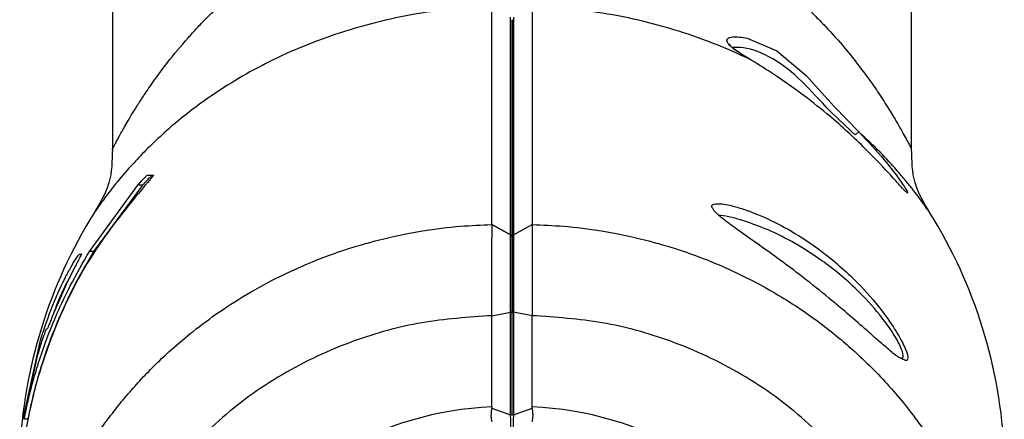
# Model space of a CAD drawing. Header units: millimetres. Extents: x 1141 to 9683, y 1625 to 6203.
# Tile 37 of 118: x 3899 to 3981, y 3963 to 3996. Entities that reach past the tile are written whole.
import ezdxf

# ---------------------------------------------------------------- set-up
doc = ezdxf.new("R2010")
doc.units = ezdxf.units.MM
doc.header["$LTSCALE"] = 25

msp = doc.modelspace()

# ---------------------------------------------------------------- linework, layer by layer
at = {"color": 7, "linetype": 'Continuous', "lineweight": 25}
for p, q in [((3907.159, 4027.359), (3907.159, 3985.18)), ((3973.659, 3985.18), (3973.659, 4027.359)), ((3938.736, 3978.973), (3938.736, 3997.143)), ((3942.082, 3997.143), (3942.082, 3978.973)), ((3910.099, 3983.083), (3910.582, 3983.075)), ((3905.244, 3976.726), (3909.275, 3982.255)), ((3909.671, 3982.254), (3905.594, 3976.726)), ((3909.671, 3982.254), (3909.275, 3982.255)), ((3957.333, 3980.102), (3957.332, 3980.103)), ((3940.282, 3978.1), (3938.736, 3978.973)), ((3938.736, 3978.973), (3940.282, 3978.12)), ((3940.536, 3978.1), (3942.082, 3978.973)), ((3940.536, 3978.12), (3942.082, 3978.973)), ((3940.282, 3978.1), (3940.282, 3978.12)), ((3940.409, 3977.89), (3940.409, 3977.91)), ((3940.409, 3977.91), (3940.409, 3977.89)), ((3940.536, 3978.12), (3940.536, 3978.1)), ((3905.594, 3976.726), (3905.244, 3976.726)), ((3938.736, 3976.585), (3938.736, 3977.241)), ((3942.082, 3977.241), (3942.082, 3976.585)), ((3904.407, 3976.481), (3904.577, 3976.521)), ((3904.573, 3976.478), (3904.407, 3976.481)), ((3938.736, 3975.148), (3938.736, 3975.972)), ((3942.082, 3975.972), (3942.082, 3975.148)), ((3904.086, 3975.535), (3903.427, 3974.227)), ((3903.427, 3974.227), (3902.16, 3971.317)), ((3938.736, 3971.382), (3940.277, 3971.667)), ((3938.736, 3963.795), (3938.736, 3971.382)), ((3940.277, 3963.115), (3940.277, 3971.667)), ((3940.409, 3963.185), (3940.409, 3971.737)), ((3942.082, 3971.382), (3940.541, 3971.667)), ((3940.541, 3971.667), (3940.541, 3963.115)), ((3942.082, 3963.795), (3942.082, 3971.382)), ((3901.739, 3970.282), (3901.649, 3970.237)), ((3899.746, 3962.753), (3901.169, 3969.338)), ((3900.912, 3968.039), (3899.804, 3962.76)), ((3972.746, 3967.864), (3972.784, 3967.87)), ((3938.736, 3963.795), (3938.725, 3963.685)), ((3938.725, 3963.685), (3940.277, 3963.115)), ((3940.541, 3963.115), (3942.093, 3963.685)), ((3942.093, 3963.685), (3942.082, 3963.795)), ((3900.106, 3962.754), (3899.804, 3962.76))]:
    msp.add_line(p, q, dxfattribs=at)
at = {"color": 7, "linetype": 'Continuous', "lineweight": 25, "flags": 128}
for points in [[(3959.973, 3994.485), (3962.45, 3993.427), (3964.888, 3991.376), (3967.208, 3988.801), (3969.288, 3986.654), (3969.288, 3986.654), (3969.288, 3986.654)], [(3940.277, 3963.115), (3940.305, 3963.121), (3940.331, 3963.128), (3940.354, 3963.136), (3940.373, 3963.145), (3940.389, 3963.154), (3940.4, 3963.164), (3940.407, 3963.175), (3940.409, 3963.185)], [(3940.409, 3963.185), (3940.411, 3963.175), (3940.418, 3963.164), (3940.429, 3963.154), (3940.444, 3963.145), (3940.464, 3963.136), (3940.487, 3963.128), (3940.513, 3963.121), (3940.541, 3963.115)]]:
    msp.add_lwpolyline(points, dxfattribs=at)
at = {"color": 7, "linetype": 'Continuous', "lineweight": 25}
for start, end in [(147.99481, 177.56147), (2.43853, 32.00532)]:
    msp.add_arc((3940.409, 3958.205), 41, start, end, dxfattribs=at)
for centre, major_axis, ratio, start_param, end_param in [((3940.461, 3938.171), (26.681, -4.367), 0.947378, 1.788567, 3.781543), ((3940.357, 3938.171), (26.681, 4.367), 0.947378, 5.643235, 7.636211), ((3940.155, 3963.061), (-0.094, 1.098), 0.114212, 3.419026, 4.75191), ((3940.663, 3963.061), (0.094, 1.098), 0.114212, 1.531276, 2.864159)]:
    msp.add_ellipse(centre, major_axis=major_axis, ratio=ratio, start_param=start_param, end_param=end_param, dxfattribs=at)
for points, knots in [([(3907.16, 3985.234), (3907.16, 3985.233), (3907.103, 3985.123), (3907.249, 3985.413), (3907.463, 3985.817), (3907.644, 3986.154), (3907.865, 3986.557), (3908.132, 3987.038), (3908.452, 3987.595), (3908.835, 3988.236), (3909.287, 3988.963), (3909.87, 3989.858), (3910.668, 3991.03), (3911.848, 3992.616), (3913.079, 3994.102), (3914.072, 3995.192), (3914.666, 3995.822), (3915.247, 3996.411), (3915.94, 3997.084), (3917.17, 3998.221), (3918.945, 3999.699), (3921.492, 4001.504), (3924.186, 4003.088), (3927.155, 4004.501), (3930.269, 4005.63), (3934.118, 4006.653), (3936.998, 4006.922), (3938.736, 4007.084)], [0, 0, 0, 0, 0.000419, 0.060857, 0.081958, 0.103641, 0.125972, 0.148714, 0.173031, 0.19896, 0.226531, 0.25577, 0.295925, 0.346883, 0.413961, 0.440734, 0.453386, 0.47542, 0.4988, 0.520033, 0.589296, 0.65104, 0.717605, 0.779708, 0.844334, 0.906108, 1, 1, 1, 1]), ([(3942.082, 4007.085), (3942.948, 4007.023), (3944.693, 4006.897), (3947.52, 4006.414), (3950.561, 4005.632), (3953.468, 4004.569), (3956.046, 4003.374), (3958.266, 4002.147), (3960.355, 4000.795), (3962.342, 3999.315), (3964.068, 3997.852), (3965.448, 3996.543), (3966.761, 3995.194), (3968.038, 3993.756), (3969.239, 3992.255), (3970.217, 3990.927), (3971.084, 3989.662), (3971.867, 3988.434), (3972.501, 3987.366), (3972.961, 3986.547), (3973.281, 3985.959), (3973.578, 3985.39), (3973.626, 3985.297), (3973.658, 3985.234)], [0, 0, 0, 0, 0.046753, 0.094174, 0.155951, 0.220444, 0.270122, 0.322441, 0.373333, 0.424589, 0.481014, 0.52318, 0.554746, 0.613264, 0.663062, 0.701766, 0.745655, 0.793531, 0.836636, 0.875117, 0.907844, 0.938668, 1, 1, 1, 1]), ([(3938.736, 3997.143), (3936.915, 3997.018), (3933.876, 3996.809), (3929.824, 3996.005), (3926.525, 3995.107), (3923.418, 3993.996), (3920.555, 3992.728), (3917.912, 3991.315), (3915.673, 3989.904), (3913.78, 3988.538), (3912.182, 3987.247), (3910.743, 3985.952), (3909.474, 3984.688), (3908.223, 3983.322), (3907.112, 3981.972), (3906.242, 3980.804), (3905.777, 3980.137), (3905.588, 3979.857), (3905.641, 3979.934), (3905.641, 3979.935)], [0, 0, 0, 0, 0.0886497, 0.1479033, 0.2089845, 0.268987, 0.3308854, 0.3928707, 0.4562088, 0.5078264, 0.5594137, 0.6124718, 0.6658826, 0.7180788, 0.7938202, 0.8651112, 0.9331118, 0.9991571, 1, 1, 1, 1]), ([(3960.32, 3992.657), (3960.272, 3992.681), (3959.32, 3993.146), (3957.384, 3994.001), (3954.296, 3995.106), (3951.002, 3996.003), (3946.947, 3996.808), (3943.905, 3997.018), (3942.082, 3997.143)], [0, 0, 0, 0, 0.009827, 0.192983, 0.372237, 0.555667, 0.733626, 1, 1, 1, 1]), ([(3940.282, 3978.12), (3940.282, 3979.831), (3940.282, 3982.286), (3940.282, 3985.715), (3940.282, 3988.058), (3940.282, 3990.646), (3940.282, 3992.45), (3940.282, 3994.367), (3940.282, 3995.472), (3940.282, 3996.121), (3940.282, 3996.245), (3940.282, 3996.245)], [0, 0, 0, 0, 0.1944943, 0.2792783, 0.448866, 0.5336499, 0.7032376, 0.7880216, 0.9576092, 0.9999993, 1, 1, 1, 1]), ([(3940.409, 3977.91), (3940.409, 3979.62), (3940.409, 3982.075), (3940.409, 3985.501), (3940.409, 3987.843), (3940.409, 3990.43), (3940.409, 3992.233), (3940.409, 3994.148), (3940.409, 3995.261), (3940.409, 3995.898), (3940.409, 3996.026)], [0, 0, 0, 0, 0.194522, 0.279304, 0.448888, 0.53367, 0.703254, 0.788037, 0.957621, 1, 1, 1, 1]), ([(3940.409, 3996.026), (3940.409, 3995.898), (3940.409, 3995.261), (3940.409, 3994.147), (3940.409, 3992.233), (3940.409, 3990.43), (3940.409, 3987.843), (3940.409, 3985.501), (3940.409, 3982.074), (3940.409, 3979.62), (3940.409, 3977.91)], [0, 0, 0, 0, 0.04238, 0.21197, 0.296755, 0.466344, 0.551129, 0.720719, 0.805503, 1, 1, 1, 1]), ([(3940.536, 3996.245), (3940.536, 3996.245), (3940.536, 3996.121), (3940.536, 3995.473), (3940.536, 3994.367), (3940.536, 3992.45), (3940.536, 3990.646), (3940.536, 3988.058), (3940.536, 3985.715), (3940.536, 3982.287), (3940.536, 3979.831), (3940.536, 3978.12)], [0, 0, 0, 0, 0.000001, 0.042389, 0.211972, 0.296753, 0.466335, 0.551116, 0.720699, 0.80548, 1, 1, 1, 1]), ([(3960.319, 3992.66), (3960.319, 3992.66), (3959.878, 3992.927), (3959.182, 3993.333), (3958.498, 3993.867), (3958.251, 3994.229), (3958.334, 3994.495), (3958.88, 3994.665), (3959.544, 3994.556), (3959.973, 3994.485)], [0, 0, 0, 0, 0.000008, 0.23219, 0.367241, 0.474841, 0.583029, 0.730273, 1, 1, 1, 1]), ([(3960.342, 3992.645), (3960.231, 3992.713), (3959.85, 3992.946), (3959.302, 3993.274), (3958.799, 3993.646), (3958.556, 3993.86), (3958.514, 3993.983), (3958.516, 3993.954), (3958.516, 3993.954)], [0, 0, 0, 0, 0.1272297, 0.4376217, 0.682521, 0.8652701, 0.9997938, 1, 1, 1, 1]), ([(3968.956, 3986.435), (3968.246, 3987.095), (3966.691, 3988.54), (3964.507, 3991.013), (3962.164, 3992.913), (3960.039, 3993.731), (3959.064, 3993.724), (3958.776, 3993.722)], [0, 0, 0, 0, 0.195563, 0.428474, 0.667087, 0.901591, 1, 1, 1, 1]), ([(3973.326, 3981.588), (3973.264, 3981.629), (3973.14, 3981.711), (3972.486, 3982.438), (3971.372, 3983.672), (3969.87, 3985.24), (3968.182, 3986.834), (3966.446, 3988.35), (3964.449, 3989.917), (3962.313, 3991.423), (3960.956, 3992.263), (3960.32, 3992.657)], [0, 0, 0, 0, 0.086254, 0.173888, 0.270798, 0.414665, 0.514051, 0.613579, 0.747583, 0.881669, 1, 1, 1, 1]), ([(3969.288, 3986.654), (3970.016, 3985.881), (3971.261, 3984.56), (3972.555, 3982.872), (3973.274, 3981.806), (3973.31, 3981.657), (3973.326, 3981.588)], [0, 0, 0, 0, 0.32999, 0.564296, 0.79918, 1, 1, 1, 1]), ([(3975.177, 3979.935), (3975.147, 3979.979), (3975.088, 3980.068), (3974.669, 3980.671), (3974.177, 3981.34), (3973.705, 3981.956), (3973.132, 3982.67), (3972.285, 3983.665), (3971.078, 3984.989), (3969.89, 3986.094), (3969.288, 3986.654)], [0, 0, 0, 0, 0.156622, 0.319964, 0.404457, 0.491297, 0.580822, 0.673337, 0.834276, 1, 1, 1, 1]), ([(3907.159, 3985.232), (3907.14, 3984.281), (3907.103, 3982.38), (3906.127, 3980.748), (3905.639, 3979.933)], [0, 0, 0, 0, 0.499999, 1, 1, 1, 1]), ([(3975.179, 3979.933), (3974.691, 3980.748), (3973.715, 3982.38), (3973.678, 3984.281), (3973.659, 3985.232)], [0, 0, 0, 0, 0.500001, 1, 1, 1, 1]), ([(3909.275, 3982.255), (3909.356, 3982.347), (3909.541, 3982.557), (3909.792, 3982.82), (3909.981, 3983.002), (3910.072, 3983.075), (3910.092, 3983.081), (3910.099, 3983.083)], [0, 0, 0, 0, 0.226855, 0.520574, 0.739343, 0.914011, 1, 1, 1, 1]), ([(3910.499, 3983.076), (3910.482, 3983.068), (3910.448, 3983.052), (3910.302, 3982.923), (3910.069, 3982.691), (3909.836, 3982.441), (3909.695, 3982.282), (3909.671, 3982.254)], [0, 0, 0, 0, 0.17488, 0.348837, 0.604298, 0.932358, 1, 1, 1, 1]), ([(3910.582, 3983.075), (3910.573, 3983.058), (3910.55, 3983.02), (3910.456, 3982.898), (3910.283, 3982.69), (3910.071, 3982.447), (3909.924, 3982.283), (3909.869, 3982.222)], [0, 0, 0, 0, 0.113245, 0.27444, 0.507458, 0.816006, 1, 1, 1, 1]), ([(3909.869, 3982.222), (3908.435, 3980.474), (3905.525, 3976.926), (3902.392, 3970.813), (3900.255, 3964.257), (3899.573, 3959.54), (3899.455, 3957.053), (3899.446, 3956.872)], [0, 0, 0, 0, 0.241608, 0.490223, 0.73186, 0.980499, 1, 1, 1, 1]), ([(3957.105, 3980.328), (3957.083, 3980.361), (3956.979, 3980.513), (3957.123, 3980.672), (3957.703, 3980.745), (3958.727, 3980.554), (3959.565, 3980.281), (3959.906, 3980.17)], [0, 0, 0, 0, 0.046597, 0.214959, 0.421233, 0.7642, 1, 1, 1, 1]), ([(3973.065, 3967.696), (3972.928, 3967.745), (3972.626, 3967.855), (3971.818, 3968.504), (3970.83, 3969.357), (3969.67, 3970.385), (3968.317, 3971.564), (3966.613, 3973.003), (3964.642, 3974.574), (3962.622, 3976.093), (3960.793, 3977.399), (3959.306, 3978.445), (3958.078, 3979.342), (3957.286, 3979.983), (3957.147, 3980.248), (3957.105, 3980.328)], [0, 0, 0, 0, 0.062959, 0.13877, 0.206752, 0.274872, 0.357454, 0.440155, 0.552402, 0.66473, 0.750275, 0.835679, 0.903116, 0.970939, 1, 1, 1, 1]), ([(3959.906, 3980.17), (3960.585, 3979.906), (3962.004, 3979.354), (3964.247, 3978.106), (3966.287, 3976.695), (3968.031, 3975.232), (3969.709, 3973.599), (3971.284, 3971.735), (3972.518, 3969.893), (3973.157, 3968.626), (3973.404, 3967.955), (3973.332, 3967.876), (3973.331, 3967.875)], [0, 0, 0, 0, 0.121951, 0.254589, 0.3871536, 0.4801608, 0.5730493, 0.7101059, 0.8174619, 0.90814, 0.9988896, 1, 1, 1, 1]), ([(3959.691, 3979.283), (3959.355, 3979.382), (3958.679, 3979.579), (3957.995, 3979.713), (3957.692, 3979.734), (3957.649, 3979.737)], [0, 0, 0, 0, 0.458823, 0.921746, 1, 1, 1, 1]), ([(3972.749, 3967.878), (3972.754, 3967.876), (3972.936, 3967.797), (3972.996, 3968.039), (3972.814, 3968.722), (3972.131, 3969.951), (3970.925, 3971.626), (3968.935, 3973.807), (3966.502, 3975.827), (3963.976, 3977.43), (3961.765, 3978.554), (3960.362, 3979.047), (3959.691, 3979.283)], [0, 0, 0, 0, 0.0018666, 0.0768519, 0.158797, 0.2410243, 0.3390864, 0.4654271, 0.6378466, 0.7618917, 0.8860098, 1, 1, 1, 1]), ([(3899.446, 3942.208), (3899.559, 3943.644), (3899.792, 3946.602), (3900.839, 3951.072), (3902.349, 3955.225), (3904.246, 3958.992), (3905.945, 3961.645), (3907.401, 3963.588), (3908.455, 3964.876), (3909.582, 3966.136), (3910.781, 3967.365), (3912.201, 3968.696), (3913.943, 3970.166), (3916.13, 3971.784), (3918.72, 3973.425), (3921.743, 3975.019), (3925.284, 3976.508), (3929.069, 3977.684), (3932.762, 3978.448), (3935.931, 3978.852), (3937.866, 3978.935), (3938.736, 3978.973)], [0, 0, 0, 0, 0.074471, 0.153406, 0.236805, 0.302305, 0.37032, 0.398241, 0.426564, 0.45529, 0.48442, 0.513952, 0.554064, 0.599802, 0.651163, 0.708149, 0.770757, 0.8425, 0.904625, 0.957125, 1, 1, 1, 1]), ([(3938.736, 3978.973), (3938.736, 3978.713), (3938.736, 3978.424), (3938.736, 3977.931), (3938.736, 3977.88)], [0, 0, 0, 0, 0.897277, 1, 1, 1, 1]), ([(3942.082, 3978.973), (3942.082, 3978.713), (3942.082, 3978.424), (3942.082, 3977.931), (3942.082, 3977.88)], [0, 0, 0, 0, 0.896957, 1, 1, 1, 1]), ([(3942.082, 3978.973), (3942.952, 3978.935), (3944.886, 3978.852), (3948.056, 3978.448), (3951.749, 3977.684), (3955.201, 3976.611), (3958.167, 3975.408), (3960.462, 3974.301), (3962.529, 3973.147), (3964.378, 3971.974), (3966.019, 3970.808), (3967.464, 3969.673), (3969.441, 3967.974), (3971.831, 3965.581), (3974.425, 3962.345), (3976.571, 3958.992), (3978.469, 3955.225), (3979.978, 3951.072), (3981.025, 3946.602), (3981.259, 3943.644), (3981.372, 3942.208)], [0, 0, 0, 0, 0.042876, 0.095378, 0.157504, 0.229249, 0.274551, 0.316982, 0.356545, 0.393237, 0.427059, 0.458011, 0.486092, 0.559139, 0.62967, 0.697686, 0.763188, 0.84659, 0.925527, 1, 1, 1, 1]), ([(3938.736, 3977.241), (3938.736, 3977.353), (3938.736, 3977.587), (3938.736, 3977.78), (3938.736, 3977.88)], [0, 0, 0, 0, 0.480332, 1, 1, 1, 1]), ([(3940.277, 3971.667), (3940.277, 3971.667), (3940.277, 3972.327), (3940.276, 3973.428), (3940.276, 3974.914), (3940.277, 3975.967), (3940.279, 3976.785), (3940.281, 3977.431), (3940.282, 3977.83), (3940.282, 3978.032), (3940.282, 3978.1), (3940.282, 3978.1)], [0, 0, 0, 0, 0.000007, 0.241888, 0.398953, 0.509287, 0.618352, 0.764716, 0.921421, 0.999993, 1, 1, 1, 1]), ([(3940.409, 3971.737), (3940.409, 3972.388), (3940.409, 3973.449), (3940.409, 3974.873), (3940.409, 3975.858), (3940.409, 3976.622), (3940.409, 3977.361), (3940.409, 3977.687), (3940.409, 3977.89)], [0, 0, 0, 0, 0.247304, 0.402922, 0.508756, 0.613957, 0.759429, 1, 1, 1, 1]), ([(3940.409, 3977.89), (3940.409, 3977.687), (3940.409, 3977.361), (3940.409, 3976.622), (3940.409, 3975.858), (3940.409, 3974.873), (3940.409, 3973.449), (3940.409, 3972.388), (3940.409, 3971.737)], [0, 0, 0, 0, 0.240571, 0.386043, 0.491244, 0.597078, 0.752697, 1, 1, 1, 1]), ([(3940.536, 3978.1), (3940.536, 3978.1), (3940.536, 3977.898), (3940.537, 3977.555), (3940.539, 3976.785), (3940.541, 3975.967), (3940.542, 3974.914), (3940.542, 3973.649), (3940.541, 3972.534), (3940.541, 3971.874), (3940.541, 3971.667), (3940.541, 3971.667)], [0, 0, 0, 0, 0.000007, 0.235116, 0.381478, 0.490541, 0.600873, 0.757936, 0.92427, 0.999993, 1, 1, 1, 1]), ([(3942.082, 3977.88), (3942.082, 3977.78), (3942.082, 3977.587), (3942.082, 3977.353), (3942.082, 3977.241)], [0, 0, 0, 0, 0.519637, 1, 1, 1, 1]), ([(3899.804, 3962.76), (3899.838, 3962.89), (3899.892, 3963.099), (3900.154, 3964.337), (3900.49, 3965.704), (3900.989, 3967.43), (3901.664, 3969.41), (3902.545, 3971.58), (3903.694, 3974.044), (3904.69, 3975.768), (3905.244, 3976.726)], [0, 0, 0, 0, 0.186759, 0.300198, 0.413627, 0.525902, 0.638182, 0.749362, 0.860587, 1, 1, 1, 1]), ([(3905.594, 3976.726), (3905.106, 3975.892), (3904.129, 3974.226), (3902.925, 3971.722), (3901.952, 3969.336), (3901.235, 3967.228), (3900.744, 3965.498), (3900.424, 3964.17), (3900.228, 3963.262), (3900.136, 3962.824), (3900.114, 3962.773), (3900.106, 3962.754)], [0, 0, 0, 0, 0.1214708, 0.2428556, 0.3658623, 0.4888322, 0.6017837, 0.7147428, 0.8259564, 0.9371765, 1, 1, 1, 1]), ([(3901.169, 3969.338), (3901.508, 3970.346), (3902.203, 3972.412), (3903.154, 3974.412), (3903.789, 3975.581), (3904.198, 3976.246), (3904.335, 3976.4), (3904.407, 3976.481)], [0, 0, 0, 0, 0.269886, 0.553676, 0.696901, 0.840027, 1, 1, 1, 1]), ([(3904.577, 3976.521), (3904.577, 3976.515), (3904.579, 3976.503), (3904.529, 3976.392), (3904.445, 3976.222), (3904.326, 3975.99), (3904.2, 3975.75), (3904.118, 3975.595), (3904.086, 3975.535)], [0, 0, 0, 0, 0.157469, 0.316956, 0.481978, 0.664881, 0.870016, 1, 1, 1, 1]), ([(3938.736, 3975.972), (3938.736, 3976.077), (3938.736, 3976.29), (3938.736, 3976.486), (3938.736, 3976.585)], [0, 0, 0, 0, 0.498602, 1, 1, 1, 1]), ([(3942.082, 3976.585), (3942.082, 3976.486), (3942.082, 3976.29), (3942.082, 3976.078), (3942.082, 3975.972)], [0, 0, 0, 0, 0.501399, 1, 1, 1, 1]), ([(3938.736, 3974.117), (3938.736, 3974.293), (3938.736, 3974.638), (3938.736, 3974.98), (3938.736, 3975.148)], [0, 0, 0, 0, 0.51186, 1, 1, 1, 1]), ([(3942.082, 3975.148), (3942.082, 3974.981), (3942.082, 3974.638), (3942.082, 3974.293), (3942.082, 3974.116)], [0, 0, 0, 0, 0.488121, 1, 1, 1, 1]), ([(3903.658, 3974.686), (3903.588, 3974.56), (3903.228, 3973.908), (3902.681, 3972.763), (3902.3, 3971.664), (3902.257, 3971.541)], [0, 0, 0, 0, 0.175798, 0.907646, 1, 1, 1, 1]), ([(3938.736, 3971.382), (3938.736, 3972.187), (3938.736, 3973.086), (3938.736, 3974.02), (3938.736, 3974.117)], [0, 0, 0, 0, 0.896534, 1, 1, 1, 1]), ([(3942.082, 3974.116), (3942.082, 3974.02), (3942.082, 3973.086), (3942.082, 3972.187), (3942.082, 3971.382)], [0, 0, 0, 0, 0.103117, 1, 1, 1, 1]), ([(3902.16, 3971.317), (3902.112, 3971.196), (3902.008, 3970.93), (3901.875, 3970.59), (3901.773, 3970.338), (3901.75, 3970.301), (3901.739, 3970.282)], [0, 0, 0, 0, 0.224174, 0.492311, 0.748605, 1, 1, 1, 1]), ([(3938.736, 3971.382), (3936.779, 3971.249), (3932.868, 3970.984), (3926.943, 3969.336), (3921.176, 3966.652), (3915.85, 3962.776), (3911.415, 3958.005), (3908.058, 3952.489), (3905.787, 3946.457), (3905.347, 3942.212), (3905.127, 3940.092)], [0, 0, 0, 0, 0.112984, 0.225828, 0.355082, 0.483767, 0.613202, 0.741833, 0.871066, 1, 1, 1, 1]), ([(3975.691, 3940.092), (3975.471, 3942.212), (3975.031, 3946.457), (3972.76, 3952.489), (3969.403, 3958.005), (3964.967, 3962.776), (3959.642, 3966.652), (3953.874, 3969.336), (3947.95, 3970.984), (3944.039, 3971.249), (3942.082, 3971.382)], [0, 0, 0, 0, 0.128934, 0.258167, 0.386798, 0.516233, 0.644918, 0.774172, 0.887013, 1, 1, 1, 1]), ([(3901.649, 3970.237), (3901.621, 3970.176), (3901.564, 3970.055), (3901.378, 3969.546), (3901.151, 3968.864), (3900.991, 3968.312), (3900.912, 3968.039)], [0, 0, 0, 0, 0.2442589, 0.4921285, 0.7489723, 1, 1, 1, 1]), ([(3973.331, 3967.875), (3973.318, 3967.736), (3973.302, 3967.576), (3973.092, 3967.682), (3973.065, 3967.696)], [0, 0, 0, 0, 0.874591, 1, 1, 1, 1]), ([(3938.725, 3963.685), (3938.721, 3963.664), (3938.698, 3963.542), (3938.667, 3963.308), (3938.654, 3963.003), (3938.671, 3962.738), (3938.706, 3962.632), (3938.724, 3962.579)], [0, 0, 0, 0, 0.047529, 0.282199, 0.516946, 0.758648, 1, 1, 1, 1]), ([(3942.093, 3962.579), (3942.097, 3962.587), (3942.119, 3962.639), (3942.15, 3962.777), (3942.164, 3963.043), (3942.147, 3963.362), (3942.111, 3963.577), (3942.093, 3963.685)], [0, 0, 0, 0, 0.042433, 0.27632, 0.512292, 0.756341, 1, 1, 1, 1])]:
    msp.add_open_spline(points, degree=3, knots=knots, dxfattribs=at)
for points in [[(3968.956, 3986.435), (3968.995, 3986.47), (3969.074, 3986.54), (3969.175, 3986.613), (3969.253, 3986.658), (3969.276, 3986.655), (3969.288, 3986.654)], [(3940.282, 3978.12), (3940.3, 3978.108), (3940.337, 3978.084), (3940.377, 3978.033), (3940.404, 3977.974), (3940.407, 3977.932), (3940.409, 3977.91)], [(3940.282, 3978.1), (3940.3, 3978.088), (3940.337, 3978.064), (3940.377, 3978.013), (3940.404, 3977.954), (3940.407, 3977.911), (3940.409, 3977.89)], [(3940.409, 3977.91), (3940.411, 3977.932), (3940.414, 3977.974), (3940.441, 3978.033), (3940.481, 3978.084), (3940.518, 3978.108), (3940.536, 3978.12)], [(3940.409, 3977.89), (3940.411, 3977.911), (3940.414, 3977.954), (3940.441, 3978.013), (3940.481, 3978.064), (3940.518, 3978.088), (3940.536, 3978.1)], [(3940.277, 3971.667), (3940.296, 3971.671), (3940.334, 3971.679), (3940.376, 3971.696), (3940.404, 3971.715), (3940.407, 3971.729), (3940.409, 3971.737)], [(3940.409, 3971.737), (3940.411, 3971.729), (3940.414, 3971.715), (3940.442, 3971.696), (3940.484, 3971.679), (3940.522, 3971.671), (3940.541, 3971.667)]]:
    msp.add_open_spline(points, degree=3, dxfattribs=at)

doc.saveas('drawing.dxf')
